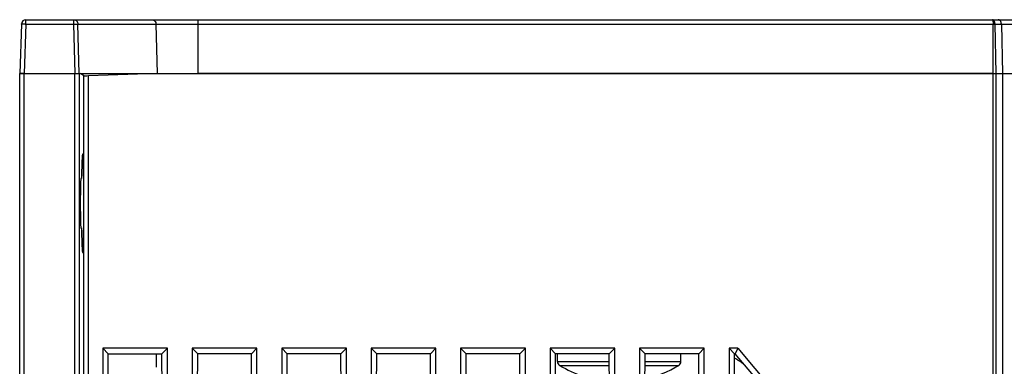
# Model space of a CAD drawing. Header units: millimetres. Extents: x 0 to 841, y 0 to 594.
# Tile 4 of 61: x 267 to 322, y 131 to 151. Entities that reach past the tile are written whole.
import ezdxf

# ---------------------------------------------------------------- set-up
doc = ezdxf.new("R2010")
doc.units = ezdxf.units.MM
doc.header["$LTSCALE"] = 46.255
doc.layers.get('0').update_dxf_attribs({"linetype": 'CONTINUOUS'})
for name, color, linetype in [('DATUM_AXIS', 7, 'CONTINUOUS'), ('DRAFTS', 7, 'CONTINUOUS'), ('ROUNDS', 7, 'CONTINUOUS')]:
    doc.layers.add(name, color=color, linetype=linetype)

msp = doc.modelspace()

# ---------------------------------------------------------------- linework, layer by layer
at = {"color": 7, "linetype": 'CONTINUOUS'}
for p, q in [((267.3833, 150.746), (370.2871, 150.746)), ((267.0371, 95.746), (267.0371, 147.746)), ((267.0371, 147.746), (274.7434, 147.746)), ((321.4335, 147.746), (277.0091, 147.746)), ((270.4896, 141.8735), (270.4603, 141.874)), ((270.4603, 139.1179), (270.4896, 139.1184)), ((271.6785, 132.4045), (271.6785, 100.5374)), ((275.2957, 132.4045), (271.6785, 132.4045)), ((271.9871, 132.096), (274.9871, 132.096)), ((275.2957, 100.5374), (275.2957, 132.4045)), ((276.6785, 132.4045), (276.6785, 100.5374)), ((280.2957, 132.4045), (276.6785, 132.4045)), ((280.2957, 100.5374), (280.2957, 132.4045)), ((281.6785, 132.4045), (281.6785, 100.5374)), ((285.2957, 132.4045), (281.6785, 132.4045)), ((285.2957, 100.5374), (285.2957, 132.4045)), ((286.6785, 132.4045), (286.6785, 100.5374)), ((290.2957, 132.4045), (286.6785, 132.4045)), ((290.2957, 100.5374), (290.2957, 132.4045)), ((291.6785, 132.4045), (291.6785, 100.5374)), ((295.2957, 132.4045), (291.6785, 132.4045)), ((295.2957, 100.5374), (295.2957, 132.4045)), ((296.6785, 132.4045), (296.6785, 100.5374)), ((300.2957, 132.4045), (296.6785, 132.4045)), ((300.2957, 100.5374), (300.2957, 132.4045)), ((301.6785, 132.4045), (301.6785, 100.5374)), ((305.2957, 132.4045), (301.6785, 132.4045)), ((305.2957, 100.5374), (305.2957, 132.4045)), ((306.6785, 132.4045), (306.6785, 100.5374)), ((307.1648, 132.4045), (306.6785, 132.4045)), ((307.1648, 132.4045), (310.2957, 128.7035))]:
    msp.add_line(p, q, dxfattribs=at)
at = {"color": 9, "linetype": 'CONTINUOUS'}
for p, q in [((267.3833, 150.5047), (270.0665, 150.5047)), ((270.0665, 150.5047), (270.0665, 150.746)), ((270.1279, 147.746), (270.0665, 150.5047)), ((270.3544, 147.746), (270.293, 150.5047)), ((270.293, 150.5047), (369.2221, 150.5047)), ((274.7434, 147.746), (274.6561, 150.5047)), ((277.0091, 147.746), (277.0091, 150.746)), ((321.4335, 147.746), (321.4335, 150.5047)), ((321.6103, 147.746), (321.5422, 150.5047)), ((321.8971, 150.5047), (321.9652, 147.746)), ((267.2871, 95.746), (267.2871, 147.746)), ((274.6871, 131.346), (274.6871, 132.096))]:
    msp.add_line(p, q, dxfattribs=at)
at = {"color": 7, "linetype": 'CONTINUOUS'}
msp.add_arc((305.9316, 129.746), 2.35, 40.22929, 63.31368, dxfattribs=at)
for centre, major_axis, start_param, end_param in [((270.5519, 140.496), (0, 2.7515), 2.095164, 7.3296139), ((270.4603, 140.496), (0, 1.3781), -0.0004571, 3.1420497)]:
    msp.add_ellipse(centre, major_axis=major_axis, ratio=0.0261859, start_param=start_param, end_param=end_param, dxfattribs=at)
at = {"color": 9, "linetype": 'CONTINUOUS'}
for points, knots in [([(270.0665, 150.746), (270.0955, 150.746), (270.1399, 150.7363), (270.191, 150.7067), (270.2369, 150.6663), (270.2791, 150.599), (270.292, 150.5363), (270.293, 150.5047)], [0, 0, 0, 0, 0.2384865, 0.3605446, 0.4847937, 0.7390818, 1, 1, 1, 1]), ([(270.0665, 150.5047), (270.1113, 150.5057), (270.1739, 150.5066), (270.2494, 150.5061), (270.2801, 150.5054), (270.293, 150.5047)], [0, 0, 0, 0, 0.5926622, 0.8293799, 1, 1, 1, 1]), ([(274.4296, 150.746), (274.4586, 150.746), (274.5029, 150.7363), (274.5541, 150.7067), (274.6, 150.6663), (274.6422, 150.599), (274.6551, 150.5363), (274.6561, 150.5047)], [0, 0, 0, 0, 0.2384865, 0.3605446, 0.4847937, 0.7390818, 1, 1, 1, 1]), ([(321.3937, 150.746), (321.3969, 150.746), (321.402, 150.7424), (321.4065, 150.7354), (321.412, 150.7237), (321.4177, 150.7038), (321.4233, 150.6744), (321.4277, 150.6383), (321.4323, 150.5811), (321.4335, 150.5359), (321.4335, 150.5047)], [0, 0, 0, 0, 0.0382416, 0.0656637, 0.1002487, 0.1919114, 0.3126537, 0.4591678, 0.626636, 1, 1, 1, 1]), ([(321.5422, 150.5047), (321.5414, 150.5362), (321.5332, 150.596), (321.506, 150.6641), (321.4749, 150.706), (321.4497, 150.7285), (321.4224, 150.7426), (321.403, 150.746), (321.3937, 150.746)], [0, 0, 0, 0, 0.3068078, 0.5828356, 0.7036912, 0.812069, 0.9095986, 1, 1, 1, 1]), ([(321.8971, 150.5047), (321.8963, 150.5361), (321.8867, 150.5967), (321.8495, 150.6757), (321.8002, 150.7235), (321.7549, 150.7427), (321.7317, 150.746), (321.7204, 150.746)], [0, 0, 0, 0, 0.2876185, 0.5539094, 0.7884808, 0.8960497, 1, 1, 1, 1])]:
    msp.add_open_spline(points, degree=3, knots=knots, dxfattribs=at)
at = {"layer": 'DATUM_AXIS', "color": 7, "linetype": 'CONTINUOUS'}
for p, q in [((297.0871, 131.6623), (297.0871, 132.096)), ((303.9871, 131.6623), (303.9871, 132.096))]:
    msp.add_line(p, q, dxfattribs=at)
for start, end in [(239.20286, 265.18429), (282.85769, 300.79714)]:
    msp.add_arc((300.5371, 137.031), 6.5, start, end, dxfattribs=at)
at = {"layer": 'DRAFTS', "color": 7, "linetype": 'CONTINUOUS'}
for p, q in [((274.7434, 147.746), (322.1388, 147.746)), ((271.9871, 132.096), (271.6785, 132.4045)), ((271.8906, 100.7495), (271.9871, 132.096)), ((274.9871, 132.096), (275.2957, 132.4045)), ((275.0836, 100.7495), (274.9871, 132.096)), ((276.9871, 132.096), (276.6785, 132.4045)), ((276.8906, 100.7495), (276.9871, 132.096)), ((279.9871, 132.096), (276.9871, 132.096)), ((279.9871, 132.096), (280.2957, 132.4045)), ((280.0836, 100.7495), (279.9871, 132.096)), ((281.9871, 132.096), (281.6785, 132.4045)), ((281.8906, 100.7495), (281.9871, 132.096)), ((284.9871, 132.096), (281.9871, 132.096)), ((284.9871, 132.096), (285.2957, 132.4045)), ((285.0836, 100.7495), (284.9871, 132.096)), ((286.9871, 132.096), (286.6785, 132.4045)), ((286.8906, 100.7495), (286.9871, 132.096)), ((289.9871, 132.096), (286.9871, 132.096)), ((289.9871, 132.096), (290.2957, 132.4045)), ((290.0836, 100.7495), (289.9871, 132.096)), ((291.9871, 132.096), (291.6785, 132.4045)), ((291.8906, 100.7495), (291.9871, 132.096)), ((294.9871, 132.096), (291.9871, 132.096)), ((294.9871, 132.096), (295.2957, 132.4045)), ((295.0836, 100.7495), (294.9871, 132.096)), ((296.9871, 132.096), (296.6785, 132.4045)), ((296.8906, 100.7495), (296.9871, 132.096)), ((299.9871, 132.096), (296.9871, 132.096)), ((299.9871, 132.096), (300.2957, 132.4045)), ((300.0836, 100.7495), (299.9871, 132.096)), ((301.9871, 132.096), (301.6785, 132.4045)), ((301.8906, 100.7495), (301.9871, 132.096)), ((304.9871, 132.096), (301.9871, 132.096)), ((304.9871, 132.096), (305.2957, 132.4045)), ((305.0836, 100.7495), (304.9871, 132.096)), ((306.9871, 132.096), (306.6785, 132.4045)), ((306.8906, 100.7495), (306.9871, 132.096)), ((307.0217, 132.096), (306.9871, 132.096)), ((307.1648, 132.4045), (307.0217, 132.096)), ((309.9979, 128.5945), (307.0217, 132.096))]:
    msp.add_line(p, q, dxfattribs=at)
at = {"layer": 'ROUNDS', "color": 7, "linetype": 'CONTINUOUS'}
for p, q in [((267.1334, 150.5047), (267.0371, 147.746)), ((267.2869, 147.746), (267.0371, 147.746)), ((270.1055, 147.746), (270.1482, 147.746)), ((270.6307, 147.6173), (270.4263, 147.746)), ((270.8806, 147.6225), (274.1802, 147.746)), ((321.4335, 147.746), (369.5063, 147.746))]:
    msp.add_line(p, q, dxfattribs=at)
at = {"layer": 'ROUNDS', "color": 9, "linetype": 'CONTINUOUS'}
for p, q in [((267.3833, 150.5047), (267.2869, 147.746)), ((267.3833, 150.5047), (267.3833, 150.746)), ((270.1055, 147.746), (270.1055, 95.746)), ((270.3554, 147.746), (270.3554, 95.746)), ((270.6307, 95.8746), (270.6307, 147.6173)), ((270.8806, 95.8695), (270.8806, 147.6225)), ((321.4335, 95.746), (321.4335, 147.746)), ((321.6103, 95.746), (321.6103, 147.746)), ((321.9652, 147.746), (321.9652, 95.746)), ((297.0871, 131.6623), (299.9884, 131.6623)), ((301.9857, 131.6623), (303.9871, 131.6623)), ((297.2091, 131.4476), (299.9891, 131.4476)), ((301.9851, 131.4476), (303.8651, 131.4476))]:
    msp.add_line(p, q, dxfattribs=at)
at = {"layer": 'ROUNDS', "color": 7, "linetype": 'CONTINUOUS'}
for centre, start, end in [((267.3833, 150.496), 90, 178), ((297.3371, 131.6623), 180, 239.20286), ((303.7371, 131.6623), 300.79714, 360)]:
    msp.add_arc(centre, 0.25, start, end, dxfattribs=at)
msp.add_ellipse((270.8806, 147.6268), major_axis=(0.25, 0.0094), ratio=0.0174306, start_param=-3.1160654, end_param=-1.571449, dxfattribs=at)
at = {"layer": 'ROUNDS', "color": 9, "linetype": 'CONTINUOUS'}
msp.add_open_spline([(267.1334, 150.5047), (267.1334, 150.5052), (267.1357, 150.5058), (267.1388, 150.5064), (267.1451, 150.5069), (267.1532, 150.5074), (267.1637, 150.5078), (267.1818, 150.5082), (267.209, 150.5084), (267.2463, 150.5081), (267.289, 150.5074), (267.3352, 150.5063), (267.367, 150.5053), (267.3833, 150.5047)], degree=3, knots=[0, 0, 0, 0, 0.0058916, 0.0206458, 0.0446586, 0.0777905, 0.119755, 0.170164, 0.2943299, 0.4455648, 0.6180866, 0.8052894, 1, 1, 1, 1], dxfattribs=at)

doc.saveas('drawing.dxf')
